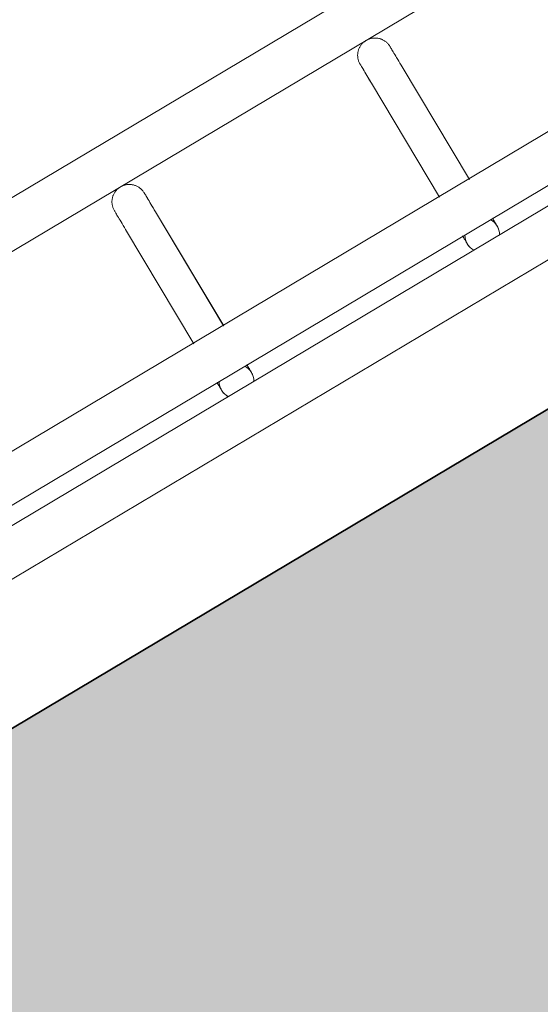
# Model space of a CAD drawing. Header units: metres. Extents: x 127444 to 127966, y 464485 to 464708.
# Tile 132 of 256: x 127921.9142 to 127922.0041, y 464648.6608 to 464648.8309. Entities that reach past the tile are written whole.
import ezdxf

# ---------------------------------------------------------------- set-up
doc = ezdxf.new("R2010")
doc.units = ezdxf.units.M
for name, color, linetype, lineweight in [('A-FLOR-HRAL', 11, 'Continuous', 9), ('B-WE-VH-VERHARDING_BETONSTRAATSTEEN-A-200', 8, 'Continuous', 9), ('N-WE-VH-VERHARDING_BETON-A', 252, 'Continuous', 18), ('N-WE-VH-VERHARDING_BETON-G', 252, 'Continuous', 35), ('S-BEAM', 12, 'Continuous', 9)]:
    doc.layers.add(name, color=color, linetype=linetype, lineweight=lineweight)

# ---------------------------------------------------------------- blocks, each defined once
blk = doc.blocks.new('34_22_B_BNP_Hekwerk_Integra_Schuinkort - Integra_Schuin_1000-4868503--2_00_00')
at = {"layer": 'A-FLOR-HRAL'}
for p, q in [((273.5, 47.13), (-1956.09, 47.13)), ((-1956.09, 39.13), (273.5, 39.13)), ((273.62, 9.5), (-1956.09, 9.5)), ((-1956.09, 1.5), (273.62, 1.5)), ((273.62, -1.5), (-1956.09, -1.5)), ((-1956.09, -9.5), (273.62, -9.5))]:
    blk.add_line(p, q, dxfattribs=at)
at = {"layer": 'S-BEAM'}
for p, q in [((-12.92, 32.34), (-12.92, 9.36)), ((-12.92, 32.34), (-12.92, 9.36)), ((-12.92, 32.34), (-12.92, 9.36)), ((-12.92, 32.34), (-12.92, 9.37)), ((-6.92, 9.36), (-6.92, 32.34)), ((-6.92, 9.36), (-6.92, 32.34)), ((-6.92, 9.36), (-6.92, 32.34)), ((-6.92, 9.37), (-6.92, 32.34)), ((36.48, 32.34), (36.48, 9.36)), ((36.48, 32.34), (36.48, 9.36)), ((36.48, 32.34), (36.48, 9.36)), ((36.48, 32.34), (36.48, 9.37)), ((42.48, 9.36), (42.48, 32.34)), ((42.48, 9.36), (42.48, 32.34)), ((42.48, 9.36), (42.48, 32.34)), ((42.48, 9.37), (42.48, 32.34))]:
    blk.add_line(p, q, dxfattribs=at)
at = {"layer": 'S-BEAM', "flags": 128}
for points in [[(-12.92, 36.13), (-12.92, 36.25), (-12.91, 36.36), (-12.9, 36.48), (-12.88, 36.6), (-12.86, 36.72), (-12.84, 36.84), (-12.81, 36.95), (-12.77, 37.07), (-12.73, 37.18), (-12.69, 37.29), (-12.64, 37.4), (-12.58, 37.51), (-12.53, 37.62), (-12.47, 37.72), (-12.4, 37.82), (-12.33, 37.92), (-12.26, 38.01), (-12.18, 38.1), (-12.1, 38.19), (-12.01, 38.28), (-11.93, 38.36), (-11.83, 38.44), (-11.74, 38.51), (-11.64, 38.58), (-11.54, 38.65), (-11.44, 38.71), (-11.34, 38.77), (-11.23, 38.83), (-11.12, 38.88), (-11.01, 38.92), (-10.9, 38.96), (-10.78, 39), (-10.67, 39.03), (-10.55, 39.06), (-10.43, 39.08), (-10.31, 39.1), (-10.2, 39.11), (-10.08, 39.12), (-9.96, 39.12), (-9.84, 39.12), (-9.72, 39.12), (-9.6, 39.11), (-9.48, 39.09), (-9.36, 39.07), (-9.24, 39.05), (-9.13, 39.02), (-9.01, 38.98), (-8.9, 38.94), (-8.78, 38.9), (-8.67, 38.85), (-8.57, 38.8), (-8.46, 38.74), (-8.36, 38.68), (-8.26, 38.62), (-8.16, 38.55), (-8.06, 38.48), (-7.97, 38.4), (-7.88, 38.32), (-7.79, 38.24), (-7.71, 38.15), (-7.63, 38.06), (-7.56, 37.97), (-7.48, 37.87), (-7.42, 37.77), (-7.35, 37.67), (-7.29, 37.57), (-7.24, 37.46), (-7.19, 37.35), (-7.14, 37.24), (-7.1, 37.13), (-7.06, 37.02), (-7.03, 36.9), (-7, 36.78), (-6.97, 36.67), (-6.95, 36.55), (-6.94, 36.43), (-6.93, 36.31), (-6.92, 36.19), (-6.92, 36.13)], [(-12.88, 36.6), (-12.86, 36.72), (-12.84, 36.84), (-12.81, 36.95), (-12.77, 37.07), (-12.73, 37.18), (-12.69, 37.29), (-12.64, 37.4), (-12.58, 37.51), (-12.53, 37.62), (-12.47, 37.72), (-12.4, 37.82), (-12.33, 37.92), (-12.26, 38.01), (-12.18, 38.1), (-12.1, 38.19), (-12.01, 38.28), (-11.93, 38.36), (-11.83, 38.44), (-11.74, 38.51), (-11.64, 38.58), (-11.54, 38.65), (-11.44, 38.71), (-11.34, 38.77), (-11.23, 38.83), (-11.12, 38.88), (-11.01, 38.92), (-10.9, 38.96), (-10.78, 39), (-10.67, 39.03), (-10.55, 39.06), (-10.43, 39.08), (-10.31, 39.1), (-10.2, 39.11), (-10.08, 39.12), (-9.96, 39.12), (-9.84, 39.12), (-9.72, 39.12), (-9.6, 39.11), (-9.48, 39.09), (-9.36, 39.07), (-9.24, 39.05), (-9.13, 39.02), (-9.01, 38.98), (-8.9, 38.94), (-8.78, 38.9), (-8.67, 38.85), (-8.57, 38.8), (-8.46, 38.74), (-8.36, 38.68), (-8.26, 38.62), (-8.16, 38.55), (-8.06, 38.48), (-7.97, 38.4), (-7.88, 38.32), (-7.79, 38.24), (-7.71, 38.15), (-7.63, 38.06), (-7.56, 37.97), (-7.48, 37.87), (-7.42, 37.77), (-7.35, 37.67), (-7.29, 37.57), (-7.24, 37.46), (-7.19, 37.35), (-7.14, 37.24), (-7.1, 37.13), (-7.06, 37.02), (-7.03, 36.9), (-7, 36.78), (-6.97, 36.67), (-6.95, 36.55), (-6.94, 36.43), (-6.93, 36.31), (-6.92, 36.19), (-6.92, 36.13)], [(36.48, 36.13), (36.48, 36.25), (36.49, 36.36), (36.5, 36.48), (36.51, 36.6), (36.54, 36.72), (36.56, 36.84), (36.59, 36.95), (36.63, 37.07), (36.67, 37.18), (36.71, 37.29), (36.76, 37.4), (36.82, 37.51), (36.87, 37.62), (36.93, 37.72), (37, 37.82), (37.07, 37.92), (37.14, 38.01), (37.22, 38.1), (37.3, 38.19), (37.39, 38.28), (37.47, 38.36), (37.56, 38.44), (37.66, 38.51), (37.76, 38.58), (37.86, 38.65), (37.96, 38.71), (38.06, 38.77), (38.17, 38.83), (38.28, 38.88), (38.39, 38.92), (38.5, 38.96), (38.62, 39), (38.73, 39.03), (38.85, 39.06), (38.97, 39.08), (39.08, 39.1), (39.2, 39.11), (39.32, 39.12), (39.44, 39.12), (39.56, 39.12), (39.68, 39.12), (39.8, 39.11), (39.92, 39.09), (40.04, 39.07), (40.16, 39.05), (40.27, 39.02), (40.39, 38.98), (40.5, 38.94), (40.61, 38.9), (40.72, 38.85), (40.83, 38.8), (40.94, 38.74), (41.04, 38.68), (41.14, 38.62), (41.24, 38.55), (41.34, 38.48), (41.43, 38.4), (41.52, 38.32), (41.61, 38.24), (41.69, 38.15), (41.77, 38.06), (41.84, 37.97), (41.92, 37.87), (41.98, 37.77), (42.05, 37.67), (42.11, 37.57), (42.16, 37.46), (42.21, 37.35), (42.26, 37.24), (42.3, 37.13), (42.34, 37.02), (42.37, 36.9), (42.4, 36.78), (42.43, 36.67), (42.45, 36.55), (42.46, 36.43), (42.47, 36.31), (42.48, 36.19), (42.48, 36.13)], [(36.51, 36.6), (36.54, 36.72), (36.56, 36.84), (36.59, 36.95), (36.63, 37.07), (36.67, 37.18), (36.71, 37.29), (36.76, 37.4), (36.82, 37.51), (36.87, 37.62), (36.93, 37.72), (37, 37.82), (37.07, 37.92), (37.14, 38.01), (37.22, 38.1), (37.3, 38.19), (37.39, 38.28), (37.47, 38.36), (37.56, 38.44), (37.66, 38.51), (37.76, 38.58), (37.86, 38.65), (37.96, 38.71), (38.06, 38.77), (38.17, 38.83), (38.28, 38.88), (38.39, 38.92), (38.5, 38.96), (38.62, 39), (38.73, 39.03), (38.85, 39.06), (38.97, 39.08), (39.08, 39.1), (39.2, 39.11), (39.32, 39.12), (39.44, 39.12), (39.56, 39.12), (39.68, 39.12), (39.8, 39.11), (39.92, 39.09), (40.04, 39.07), (40.16, 39.05), (40.27, 39.02), (40.39, 38.98), (40.5, 38.94), (40.61, 38.9), (40.72, 38.85), (40.83, 38.8), (40.94, 38.74), (41.04, 38.68), (41.14, 38.62), (41.24, 38.55), (41.34, 38.48), (41.43, 38.4), (41.52, 38.32), (41.61, 38.24), (41.69, 38.15), (41.77, 38.06), (41.84, 37.97), (41.92, 37.87), (41.98, 37.77), (42.05, 37.67), (42.11, 37.57), (42.16, 37.46), (42.21, 37.35), (42.26, 37.24), (42.3, 37.13), (42.34, 37.02), (42.37, 36.9), (42.4, 36.78), (42.43, 36.67), (42.45, 36.55), (42.46, 36.43), (42.47, 36.31), (42.48, 36.19), (42.48, 36.13)], [(-12.92, 32.34), (-12.92, 32.75), (-12.92, 33.15), (-12.92, 33.52), (-12.92, 33.87), (-12.92, 34.2), (-12.92, 34.5), (-12.92, 34.78), (-12.92, 35.03), (-12.92, 35.26), (-12.92, 35.46), (-12.92, 35.64), (-12.92, 35.78), (-12.92, 35.91), (-12.92, 36), (-12.92, 36.07), (-12.92, 36.11), (-12.92, 36.13)], [(-12.92, 36.13), (-12.92, 36.11), (-12.92, 36.07), (-12.92, 36), (-12.92, 35.91), (-12.92, 35.79), (-12.92, 35.64), (-12.92, 35.46), (-12.92, 35.26), (-12.92, 35.04), (-12.92, 34.78), (-12.92, 34.51), (-12.92, 34.2), (-12.92, 33.88), (-12.92, 33.53), (-12.92, 33.16), (-12.92, 32.76), (-12.92, 32.34), (-12.92, 32.34)], [(-6.92, 32.34), (-6.92, 32.75), (-6.92, 33.15), (-6.92, 33.52), (-6.92, 33.87), (-6.92, 34.2), (-6.92, 34.5), (-6.92, 34.78), (-6.92, 35.03), (-6.92, 35.26), (-6.92, 35.46), (-6.92, 35.64), (-6.92, 35.78), (-6.92, 35.91), (-6.92, 36), (-6.92, 36.07), (-6.92, 36.11), (-6.92, 36.13)], [(-6.92, 36.13), (-6.92, 36.11), (-6.92, 36.07), (-6.92, 36), (-6.92, 35.91), (-6.92, 35.79), (-6.92, 35.64), (-6.92, 35.46), (-6.92, 35.26), (-6.92, 35.04), (-6.92, 34.78), (-6.92, 34.51), (-6.92, 34.2), (-6.92, 33.88), (-6.92, 33.53), (-6.92, 33.16), (-6.92, 32.76), (-6.92, 32.34), (-6.92, 32.34)], [(-6.92, 33.52), (-6.92, 33.87), (-6.92, 34.2), (-6.92, 34.5), (-6.92, 34.78), (-6.92, 35.03), (-6.92, 35.26), (-6.92, 35.46), (-6.92, 35.64), (-6.92, 35.78), (-6.92, 35.91), (-6.92, 36), (-6.92, 36.07), (-6.92, 36.11), (-6.92, 36.13)], [(-6.92, 36.13), (-6.92, 36.11), (-6.92, 36.07), (-6.92, 36), (-6.92, 35.91), (-6.92, 35.79), (-6.92, 35.64), (-6.92, 35.46), (-6.92, 35.26), (-6.92, 35.04), (-6.92, 34.78), (-6.92, 34.51), (-6.92, 34.2), (-6.92, 33.88), (-6.92, 33.53)], [(36.48, 32.34), (36.48, 32.75), (36.48, 33.15), (36.48, 33.52), (36.48, 33.87), (36.48, 34.2), (36.48, 34.5), (36.48, 34.78), (36.48, 35.03), (36.48, 35.26), (36.48, 35.46), (36.48, 35.64), (36.48, 35.78), (36.48, 35.91), (36.48, 36), (36.48, 36.07), (36.48, 36.11), (36.48, 36.13)], [(36.48, 36.13), (36.48, 36.11), (36.48, 36.07), (36.48, 36), (36.48, 35.91), (36.48, 35.79), (36.48, 35.64), (36.48, 35.46), (36.48, 35.26), (36.48, 35.04), (36.48, 34.78), (36.48, 34.51), (36.48, 34.2), (36.48, 33.88), (36.48, 33.53), (36.48, 33.16), (36.48, 32.76), (36.48, 32.34), (36.48, 32.34)], [(42.48, 32.34), (42.48, 32.75), (42.48, 33.15), (42.48, 33.52), (42.48, 33.87), (42.48, 34.2), (42.48, 34.5), (42.48, 34.78), (42.48, 35.03), (42.48, 35.26), (42.48, 35.46), (42.48, 35.64), (42.48, 35.78), (42.48, 35.91), (42.48, 36), (42.48, 36.07), (42.48, 36.11), (42.48, 36.13)], [(42.48, 36.13), (42.48, 36.11), (42.48, 36.07), (42.48, 36), (42.48, 35.91), (42.48, 35.79), (42.48, 35.64), (42.48, 35.46), (42.48, 35.26), (42.48, 35.04), (42.48, 34.78), (42.48, 34.51), (42.48, 34.2), (42.48, 33.88), (42.48, 33.53), (42.48, 33.16), (42.48, 32.76), (42.48, 32.34), (42.48, 32.34)], [(42.48, 33.52), (42.48, 33.87), (42.48, 34.2), (42.48, 34.5), (42.48, 34.78), (42.48, 35.03), (42.48, 35.26), (42.48, 35.46), (42.48, 35.64), (42.48, 35.78), (42.48, 35.91), (42.48, 36), (42.48, 36.07), (42.48, 36.11), (42.48, 36.13)], [(42.48, 36.13), (42.48, 36.11), (42.48, 36.07), (42.48, 36), (42.48, 35.91), (42.48, 35.79), (42.48, 35.64), (42.48, 35.46), (42.48, 35.26), (42.48, 35.04), (42.48, 34.78), (42.48, 34.51), (42.48, 34.2), (42.48, 33.88), (42.48, 33.53)], [(-12.92, 32.34), (-12.92, 32.75), (-12.92, 33.15), (-12.92, 33.52), (-12.92, 33.87), (-12.92, 34.2)], [(-12.92, 34.2), (-12.92, 33.88), (-12.92, 33.53), (-12.92, 33.16), (-12.92, 32.76), (-12.92, 32.34), (-12.92, 32.34)], [(36.48, 32.34), (36.48, 32.75), (36.48, 33.15), (36.48, 33.52), (36.48, 33.87), (36.48, 34.2)], [(36.48, 34.2), (36.48, 33.88), (36.48, 33.53), (36.48, 33.16), (36.48, 32.76), (36.48, 32.34), (36.48, 32.34)], [(-12.92, 1.58), (-12.92, 1.38), (-12.92, 1.19), (-12.92, 1.02), (-12.92, 0.86), (-12.92, 0.71), (-12.92, 0.58), (-12.92, 0.46), (-12.92, 0.35), (-12.92, 0.26), (-12.92, 0.18), (-12.92, 0.12), (-12.92, 0.07), (-12.92, 0.03), (-12.92, 0.01), (-12.92, 0)], [(-12.92, 1.58), (-12.92, 1.38), (-12.92, 1.19), (-12.92, 1.02), (-12.92, 0.86), (-12.92, 0.71), (-12.92, 0.58), (-12.92, 0.46), (-12.92, 0.35), (-12.92, 0.26), (-12.92, 0.18), (-12.92, 0.12), (-12.92, 0.07), (-12.92, 0.03), (-12.92, 0.01), (-12.92, 0)], [(-12.92, 0), (-12.92, 0.01), (-12.92, 0.03), (-12.92, 0.06), (-12.92, 0.11), (-12.92, 0.18), (-12.92, 0.26), (-12.92, 0.35), (-12.92, 0.46), (-12.92, 0.58), (-12.92, 0.71), (-12.92, 0.86), (-12.92, 1.02), (-12.92, 1.19), (-12.92, 1.37), (-12.92, 1.57)], [(-12.92, 0), (-12.92, 0.01), (-12.92, 0.03), (-12.92, 0.06), (-12.92, 0.11), (-12.92, 0.18), (-12.92, 0.26), (-12.92, 0.35), (-12.92, 0.46), (-12.92, 0.58), (-12.92, 0.71), (-12.92, 0.86), (-12.92, 1.02), (-12.92, 1.19), (-12.92, 1.37), (-12.92, 1.57)], [(-12.87, -0.54), (-12.89, -0.42), (-12.91, -0.3), (-12.92, -0.18), (-12.92, -0.06), (-12.92, 0)], [(-12.87, -0.54), (-12.89, -0.42), (-12.91, -0.3), (-12.92, -0.18), (-12.92, -0.06), (-12.92, 0)], [(-6.92, 0), (-6.93, -0.12), (-6.93, -0.24), (-6.94, -0.36), (-6.96, -0.48), (-6.98, -0.6)], [(-6.92, 0), (-6.93, -0.12), (-6.93, -0.24), (-6.94, -0.36), (-6.96, -0.48), (-6.98, -0.6)], [(-6.92, 1.58), (-6.92, 1.38), (-6.92, 1.19), (-6.92, 1.02), (-6.92, 0.86), (-6.92, 0.71), (-6.92, 0.58), (-6.92, 0.46), (-6.92, 0.35), (-6.92, 0.26), (-6.92, 0.18), (-6.92, 0.12), (-6.92, 0.07), (-6.92, 0.03), (-6.92, 0.01), (-6.92, 0)], [(-6.92, 1.58), (-6.92, 1.38), (-6.92, 1.19), (-6.92, 1.02), (-6.92, 0.86), (-6.92, 0.71), (-6.92, 0.58), (-6.92, 0.46), (-6.92, 0.35), (-6.92, 0.26), (-6.92, 0.18), (-6.92, 0.12), (-6.92, 0.07), (-6.92, 0.03), (-6.92, 0.01), (-6.92, 0)], [(-6.92, 0), (-6.92, 0.01), (-6.92, 0.03), (-6.92, 0.06), (-6.92, 0.11), (-6.92, 0.18), (-6.92, 0.26), (-6.92, 0.35), (-6.92, 0.46), (-6.92, 0.58), (-6.92, 0.71), (-6.92, 0.86), (-6.92, 1.02), (-6.92, 1.19), (-6.92, 1.37), (-6.92, 1.57)], [(-6.92, 0), (-6.92, 0.01), (-6.92, 0.03), (-6.92, 0.06), (-6.92, 0.11), (-6.92, 0.18), (-6.92, 0.26), (-6.92, 0.35), (-6.92, 0.46), (-6.92, 0.58), (-6.92, 0.71), (-6.92, 0.86), (-6.92, 1.02), (-6.92, 1.19), (-6.92, 1.37), (-6.92, 1.57)], [(36.48, 1.58), (36.48, 1.38), (36.48, 1.19), (36.48, 1.02), (36.48, 0.86), (36.48, 0.71), (36.48, 0.58), (36.48, 0.46), (36.48, 0.35), (36.48, 0.26), (36.48, 0.18), (36.48, 0.12), (36.48, 0.07), (36.48, 0.03), (36.48, 0.01), (36.48, 0)], [(36.48, 1.58), (36.48, 1.38), (36.48, 1.19), (36.48, 1.02), (36.48, 0.86), (36.48, 0.71), (36.48, 0.58), (36.48, 0.46), (36.48, 0.35), (36.48, 0.26), (36.48, 0.18), (36.48, 0.12), (36.48, 0.07), (36.48, 0.03), (36.48, 0.01), (36.48, 0)], [(36.48, 0), (36.48, 0.01), (36.48, 0.03), (36.48, 0.06), (36.48, 0.11), (36.48, 0.18), (36.48, 0.26), (36.48, 0.35), (36.48, 0.46), (36.48, 0.58), (36.48, 0.71), (36.48, 0.86), (36.48, 1.02), (36.48, 1.19), (36.48, 1.37), (36.48, 1.57)], [(36.48, 0), (36.48, 0.01), (36.48, 0.03), (36.48, 0.06), (36.48, 0.11), (36.48, 0.18), (36.48, 0.26), (36.48, 0.35), (36.48, 0.46), (36.48, 0.58), (36.48, 0.71), (36.48, 0.86), (36.48, 1.02), (36.48, 1.19), (36.48, 1.37), (36.48, 1.57)], [(36.53, -0.54), (36.51, -0.42), (36.49, -0.3), (36.48, -0.18), (36.48, -0.06), (36.48, 0)], [(36.53, -0.54), (36.51, -0.42), (36.49, -0.3), (36.48, -0.18), (36.48, -0.06), (36.48, 0)], [(42.48, 0), (42.47, -0.12), (42.47, -0.24), (42.45, -0.36), (42.44, -0.48), (42.42, -0.6)], [(42.48, 0), (42.47, -0.12), (42.47, -0.24), (42.45, -0.36), (42.44, -0.48), (42.42, -0.6)], [(42.48, 1.58), (42.48, 1.38), (42.48, 1.19), (42.48, 1.02), (42.48, 0.86), (42.48, 0.71), (42.48, 0.58), (42.48, 0.46), (42.48, 0.35), (42.48, 0.26), (42.48, 0.18), (42.48, 0.12), (42.48, 0.07), (42.48, 0.03), (42.48, 0.01), (42.48, 0)], [(42.48, 1.58), (42.48, 1.38), (42.48, 1.19), (42.48, 1.02), (42.48, 0.86), (42.48, 0.71), (42.48, 0.58), (42.48, 0.46), (42.48, 0.35), (42.48, 0.26), (42.48, 0.18), (42.48, 0.12), (42.48, 0.07), (42.48, 0.03), (42.48, 0.01), (42.48, 0)], [(42.48, 0), (42.48, 0.01), (42.48, 0.03), (42.48, 0.06), (42.48, 0.11), (42.48, 0.18), (42.48, 0.26), (42.48, 0.35), (42.48, 0.46), (42.48, 0.58), (42.48, 0.71), (42.48, 0.86), (42.48, 1.02), (42.48, 1.19), (42.48, 1.37), (42.48, 1.57)], [(42.48, 0), (42.48, 0.01), (42.48, 0.03), (42.48, 0.06), (42.48, 0.11), (42.48, 0.18), (42.48, 0.26), (42.48, 0.35), (42.48, 0.46), (42.48, 0.58), (42.48, 0.71), (42.48, 0.86), (42.48, 1.02), (42.48, 1.19), (42.48, 1.37), (42.48, 1.57)], [(-12.49, -1.55), (-12.55, -1.44), (-12.61, -1.34), (-12.66, -1.23)], [(-12.49, -1.55), (-12.55, -1.44), (-12.61, -1.34), (-12.66, -1.23)], [(36.91, -1.55), (36.85, -1.44), (36.79, -1.34), (36.74, -1.23)], [(36.91, -1.55), (36.85, -1.44), (36.79, -1.34), (36.74, -1.23)]]:
    blk.add_lwpolyline(points, dxfattribs=at)
at = {"layer": 'S-BEAM'}
for centre, start, end in [((-9.92, 0), 150, 180), ((-9.92, 0), 165, 180), ((-9.92, 0), 180, 210), ((-9.92, 0), 180, 195), ((-9.92, 0), 0, 30), ((-9.92, 0), 330, 0), ((-9.92, 0), 0, 15), ((-9.92, 0), 345, 0), ((39.48, 0), 150, 180), ((39.48, 0), 165, 180), ((39.48, 0), 180, 210), ((39.48, 0), 180, 195), ((39.48, 0), 0, 30), ((39.48, 0), 330, 0), ((39.48, 0), 0, 15), ((39.48, 0), 345, 0)]:
    blk.add_arc(centre, 3, start, end, dxfattribs=at)

msp = doc.modelspace()

# ---------------------------------------------------------------- hatches: boundary and pattern name
at = {"layer": 'B-WE-VH-VERHARDING_BETONSTRAATSTEEN-A-200'}
h = msp.add_hatch(dxfattribs=at)
h.set_pattern_fill('AVH-BSS_KEIFORMAAT_ELLEBOOG-SO', color=256, angle=1, pattern_type=2)
h.set_pattern_definition([(31.81611, (127908.58607, 464613.06392), (0.03386772, 0.14457862), [0.315, -0.105]), (301.81611, (127908.47536, 464613.24236), (0.03386772, 0.14457862), [0.315, -0.105])])
h.paths.add_polyline_path([(127940.57923, 464651.66311), (127937.65926, 464649.92134), (127938.01786, 464649.32017), (127940.93783, 464651.06194)], flags=16)
h.paths.add_polyline_path([(127944.2228, 464653.02142), (127943.8642, 464653.62259), (127940.94423, 464651.88083), (127941.30283, 464651.27966)], flags=16)
edge = h.paths.add_edge_path(flags=16)
edge.add_arc((127917.88105, 464700.47107), 0.4, 30.8149, 210.8149)
edge.add_line((127917.53752, 464700.26616), (127921.37951, 464693.82496))
edge.add_arc((127921.72304, 464694.02987), 0.4, 210.8149, 390.8149)
edge.add_line((127922.06657, 464694.23477), (127918.22458, 464700.67597))
edge = h.paths.add_edge_path()
edge.add_line((127929.24995, 464697.53579), (127928.80329, 464697.26935))
edge.add_line((127928.80329, 464697.26935), (127928.62665, 464697.56548))
edge.add_line((127928.62665, 464697.56548), (127924.41416, 464695.05272))
edge.add_line((127924.41416, 464695.05272), (127919.91876, 464702.589))
edge.add_arc((127922.49521, 464704.12585), 3, 146.6578, 210.81611, ccw=False)
edge.add_line((127919.989, 464705.77476), (127913.63025, 464701.98178))
edge.add_arc((127913.33915, 464701.57526), 0.5, 30.8162, 54.3942, ccw=False)
edge.add_line((127913.76856, 464701.8314), (127919.60859, 464692.04091))
edge.add_arc((127919.17411, 464691.7839), 0.50481, -52.9525, 30.6058, ccw=False)
edge.add_line((127919.47824, 464691.381), (127915.65218, 464689.09885))
edge.add_line((127915.65218, 464689.09885), (127916.2004, 464688.17979))
edge.add_line((127916.2004, 464688.17979), (127915.59923, 464687.82119))
edge.add_line((127915.59923, 464687.82119), (127915.05101, 464688.74026))
edge.add_line((127915.05101, 464688.74026), (127913.20424, 464687.63872))
edge.add_line((127913.20424, 464687.63872), (127914.89256, 464684.76207))
edge.add_line((127914.89256, 464684.76207), (127915.59184, 464684.79392))
edge.add_line((127915.59184, 464684.79392), (127915.63332, 464683.88302))
edge.add_line((127915.63332, 464683.88302), (127917.341, 464684.90122))
edge.add_line((127917.341, 464684.90122), (127916.77749, 464685.84591))
edge.add_line((127916.77749, 464685.84591), (127917.37866, 464686.20451))
edge.add_line((127917.37866, 464686.20451), (127918.50568, 464684.31512))
edge.add_line((127918.50568, 464684.31512), (127917.90451, 464683.95652))
edge.add_line((127917.90451, 464683.95652), (127919.08277, 464681.98124))
edge.add_line((127919.08277, 464681.98124), (127919.68394, 464682.33984))
edge.add_line((127919.68394, 464682.33984), (127921.4257, 464679.41987))
edge.add_line((127921.4257, 464679.41987), (127920.82453, 464679.06127))
edge.add_line((127920.82453, 464679.06127), (127922.00279, 464677.08599))
edge.add_line((127922.00279, 464677.08599), (127922.60396, 464677.44459))
edge.add_line((127922.60396, 464677.44459), (127923.73098, 464675.5552))
edge.add_line((127923.73098, 464675.5552), (127923.12981, 464675.1966))
edge.add_line((127923.12981, 464675.1966), (127924.61544, 464672.70603))
edge.add_line((127924.61544, 464672.70603), (127925.21661, 464673.06463))
edge.add_line((127925.21661, 464673.06463), (127926.34363, 464671.17523))
edge.add_line((127926.34363, 464671.17523), (127927.82926, 464668.68467))
edge.add_line((127927.82926, 464668.68467), (127928.95628, 464666.79527))
edge.add_line((127928.95628, 464666.79527), (127930.44191, 464664.30471))
edge.add_line((127930.44191, 464664.30471), (127931.56893, 464662.41531))
edge.add_line((127931.56893, 464662.41531), (127930.96776, 464662.05671))
edge.add_line((127930.96776, 464662.05671), (127932.45339, 464659.56615))
edge.add_line((127932.45339, 464659.56615), (127933.05456, 464659.92475))
edge.add_line((127933.05456, 464659.92475), (127934.18159, 464658.03535))
edge.add_line((127934.18159, 464658.03535), (127933.58041, 464657.67675))
edge.add_line((127933.58041, 464657.67675), (127933.90059, 464657.13999))
edge.add_line((127933.90059, 464657.13999), (127935.47222, 464658.07747))
edge.add_line((127935.47222, 464658.07747), (127936.59925, 464656.18808))
edge.add_line((127936.59925, 464656.18808), (127934.70986, 464655.06105))
edge.add_line((127934.70986, 464655.06105), (127933.96704, 464656.30634))
edge.add_line((127933.96704, 464656.30634), (127931.26177, 464654.69264))
edge.add_line((127931.26177, 464654.69264), (127931.62037, 464654.09147))
edge.add_line((127931.62037, 464654.09147), (127931.0192, 464653.73287))
edge.add_line((127931.0192, 464653.73287), (127930.66068, 464654.33409))
edge.add_line((127930.66068, 464654.33409), (127926.95213, 464652.12194))
edge.add_line((127926.95213, 464652.12194), (127930.18506, 464645.46298))
edge.add_line((127930.18506, 464645.46298), (127936.19927, 464649.05046))
edge.add_line((127936.19927, 464649.05046), (127936.55787, 464648.44929))
edge.add_line((127936.55787, 464648.44929), (127921.0133, 464639.17694))
edge.add_line((127921.0133, 464639.17694), (127920.84681, 464639.45605))
edge.add_line((127920.84681, 464639.45605), (127918.35625, 464637.97043))
edge.add_line((127918.35625, 464637.97043), (127918.90695, 464637.0472))
edge.add_line((127918.90695, 464637.0472), (127917.01756, 464635.92018))
edge.add_line((127917.01756, 464635.92018), (127916.46685, 464636.8434))
edge.add_line((127916.46685, 464636.8434), (127913.97628, 464635.35778))
edge.add_line((127913.97628, 464635.35778), (127914.14278, 464635.07866))
edge.add_line((127914.14278, 464635.07866), (127912.25338, 464633.95164))
edge.add_line((127912.25338, 464633.95164), (127915.11458, 464629.155))
edge.add_line((127915.11458, 464629.155), (127902.72187, 464621.76273))
edge.add_line((127902.72187, 464621.76273), (127903.5901, 464620.30719))
edge.add_line((127903.5901, 464620.30719), (127904.08821, 464620.60432))
edge.add_line((127904.08821, 464620.60432), (127904.44681, 464620.00315))
edge.add_line((127904.44681, 464620.00315), (127903.9487, 464619.70602))
edge.add_line((127903.9487, 464619.70602), (127905.69046, 464616.78605))
edge.add_line((127905.69046, 464616.78605), (127906.18858, 464617.08317))
edge.add_line((127906.18858, 464617.08317), (127906.54718, 464616.482))
edge.add_line((127906.54718, 464616.482), (127906.04906, 464616.18488))
edge.add_line((127906.04906, 464616.18488), (127907.79083, 464613.2649))
edge.add_line((127907.79083, 464613.2649), (127908.28894, 464613.56203))
edge.add_line((127908.28894, 464613.56203), (127908.58607, 464613.06392))
edge.add_line((127908.58607, 464613.06392), (127911.67781, 464614.90814))
edge.add_line((127911.67781, 464614.90814), (127911.38068, 464615.40625))
edge.add_line((127911.38068, 464615.40625), (127922.07294, 464621.78419))
edge.add_line((127922.07294, 464621.78419), (127922.37006, 464621.28608))
edge.add_line((127922.37006, 464621.28608), (127924.86063, 464622.7717))
edge.add_line((127924.86063, 464622.7717), (127924.5635, 464623.26982))
edge.add_line((127924.5635, 464623.26982), (127926.4529, 464624.39684))
edge.add_line((127926.4529, 464624.39684), (127926.75002, 464623.89873))
edge.add_line((127926.75002, 464623.89873), (127929.24059, 464625.38436))
edge.add_line((127929.24059, 464625.38436), (127928.94347, 464625.88247))
edge.add_line((127928.94347, 464625.88247), (127930.83286, 464627.00949))
edge.add_line((127930.83286, 464627.00949), (127931.12999, 464626.51138))
edge.add_line((127931.12999, 464626.51138), (127933.62055, 464627.99701))
edge.add_line((127933.62055, 464627.99701), (127933.32343, 464628.49512))
edge.add_line((127933.32343, 464628.49512), (127935.21282, 464629.62214))
edge.add_line((127935.21282, 464629.62214), (127935.50995, 464629.12403))
edge.add_line((127935.50995, 464629.12403), (127938.00051, 464630.60966))
edge.add_line((127938.00051, 464630.60966), (127937.96978, 464630.66119))
edge.add_line((127937.96978, 464630.66119), (127938.61389, 464631.0454))
edge.add_line((127938.61389, 464631.0454), (127938.3475, 464631.49198))
edge.add_line((127938.3475, 464631.49198), (127938.94867, 464631.85058))
edge.add_line((127938.94867, 464631.85058), (127939.21506, 464631.404))
edge.add_line((127939.21506, 464631.404), (127942.99385, 464633.65805))
edge.add_line((127942.99385, 464633.65805), (127942.72746, 464634.10463))
edge.add_line((127942.72746, 464634.10463), (127943.32863, 464634.46323))
edge.add_line((127943.32863, 464634.46323), (127943.59502, 464634.01665))
edge.add_line((127943.59502, 464634.01665), (127947.37381, 464636.2707))
edge.add_line((127947.37381, 464636.2707), (127947.10742, 464636.71728))
edge.add_line((127947.10742, 464636.71728), (127947.70859, 464637.07588))
edge.add_line((127947.70859, 464637.07588), (127947.97498, 464636.6293))
edge.add_line((127947.97498, 464636.6293), (127951.75377, 464638.88335))
edge.add_line((127951.75377, 464638.88335), (127951.48738, 464639.32993))
edge.add_line((127951.48738, 464639.32993), (127952.08855, 464639.68853))
edge.add_line((127952.08855, 464639.68853), (127952.35494, 464639.24195))
edge.add_line((127952.35494, 464639.24195), (127956.13373, 464641.496))
edge.add_line((127956.13373, 464641.496), (127955.86734, 464641.94258))
edge.add_line((127955.86734, 464641.94258), (127956.46851, 464642.30118))
edge.add_line((127956.46851, 464642.30118), (127956.7349, 464641.8546))
edge.add_line((127956.7349, 464641.8546), (127960.51369, 464644.10865))
edge.add_line((127960.51369, 464644.10865), (127960.2473, 464644.55523))
edge.add_line((127960.2473, 464644.55523), (127960.69389, 464644.82162))
edge.add_line((127960.69389, 464644.82162), (127959.27999, 464647.19196))
edge.add_line((127959.27999, 464647.19196), (127958.8334, 464646.92557))
edge.add_line((127958.8334, 464646.92557), (127958.47477, 464647.52678))
edge.add_line((127958.47477, 464647.52678), (127958.92142, 464647.79309))
edge.add_line((127958.92142, 464647.79309), (127958.87527, 464647.87041))
edge.add_line((127958.87527, 464647.87041), (127958.83663, 464647.84737))
edge.add_line((127958.83663, 464647.84737), (127958.29873, 464648.74912))
edge.add_line((127958.29873, 464648.74912), (127958.3374, 464648.77219))
edge.add_line((127958.3374, 464648.77219), (127958.29125, 464648.84946))
edge.add_line((127958.29125, 464648.84946), (127957.84469, 464648.58308))
edge.add_line((127957.84469, 464648.58308), (127957.48609, 464649.18425))
edge.add_line((127957.48609, 464649.18425), (127957.93268, 464649.45064))
edge.add_line((127957.93268, 464649.45064), (127955.52494, 464653.48708))
edge.add_line((127955.52494, 464653.48708), (127955.07836, 464653.22069))
edge.add_line((127955.07836, 464653.22069), (127954.71976, 464653.82186))
edge.add_line((127954.71976, 464653.82186), (127955.16635, 464654.08825))
edge.add_line((127955.16635, 464654.08825), (127952.76374, 464658.1161))
edge.add_line((127952.76374, 464658.1161), (127952.31714, 464657.8497))
edge.add_line((127952.31714, 464657.8497), (127951.95854, 464658.45088))
edge.add_line((127951.95854, 464658.45088), (127952.40514, 464658.71727))
edge.add_line((127952.40514, 464658.71727), (127950.1511, 464662.49607))
edge.add_line((127950.1511, 464662.49607), (127949.70449, 464662.22967))
edge.add_line((127949.70449, 464662.22967), (127949.34589, 464662.83084))
edge.add_line((127949.34589, 464662.83084), (127949.79248, 464663.09722))
edge.add_line((127949.79248, 464663.09722), (127947.53848, 464666.87604))
edge.add_line((127947.53848, 464666.87604), (127947.09184, 464666.60963))
edge.add_line((127947.09184, 464666.60963), (127946.73324, 464667.2108))
edge.add_line((127946.73324, 464667.2108), (127947.17983, 464667.47719))
edge.add_line((127947.17983, 464667.47719), (127944.92584, 464671.25601))
edge.add_line((127944.92584, 464671.25601), (127944.47919, 464670.98959))
edge.add_line((127944.47919, 464670.98959), (127944.12059, 464671.59076))
edge.add_line((127944.12059, 464671.59076), (127944.56722, 464671.85717))
edge.add_line((127944.56722, 464671.85717), (127942.31317, 464675.63596))
edge.add_line((127942.31317, 464675.63596), (127941.86654, 464675.36955))
edge.add_line((127941.86654, 464675.36955), (127941.50794, 464675.97072))
edge.add_line((127941.50794, 464675.97072), (127941.9546, 464676.23715))
edge.add_line((127941.9546, 464676.23715), (127939.7005, 464680.01591))
edge.add_line((127939.7005, 464680.01591), (127939.25413, 464679.74965))
edge.add_line((127939.25413, 464679.74965), (127938.89514, 464680.35059))
edge.add_line((127938.89514, 464680.35059), (127939.34202, 464680.61716))
edge.add_line((127939.34202, 464680.61716), (127937.08788, 464684.39589))
edge.add_line((127937.08788, 464684.39589), (127936.64124, 464684.12947))
edge.add_line((127936.64124, 464684.12947), (127936.28264, 464684.73064))
edge.add_line((127936.28264, 464684.73064), (127936.7293, 464684.99708))
edge.add_line((127936.7293, 464684.99708), (127934.47522, 464688.77585))
edge.add_line((127934.47522, 464688.77585), (127934.02859, 464688.50943))
edge.add_line((127934.02859, 464688.50943), (127933.66999, 464689.1106))
edge.add_line((127933.66999, 464689.1106), (127934.11664, 464689.37703))
edge.add_line((127934.11664, 464689.37703), (127931.8626, 464693.15582))
edge.add_line((127931.8626, 464693.15582), (127931.41594, 464692.88939))
edge.add_line((127931.41594, 464692.88939), (127931.05734, 464693.49056))
edge.add_line((127931.05734, 464693.49056), (127931.504, 464693.75699))
edge.add_line((127931.504, 464693.75699), (127929.24995, 464697.53579))
h.paths.add_polyline_path([(127958.14957, 464648.76494), (127958.25263, 464648.82642), (127958.88274, 464647.77007), (127958.77968, 464647.7086)], flags=17)
h = msp.add_hatch(dxfattribs=at)
h.set_pattern_fill('AVH-BSS_KEIFORMAAT_ELLEBOOG-SO', color=256, angle=1, pattern_type=2)
h.set_pattern_definition([(1, (2e-09, 52.72539), (0.103151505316, 0.106816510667), [0.315, -0.105]), (271, (-0.00367, 52.93536), (0.103151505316, 0.106816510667), [0.315, -0.105])])
h.paths.add_polyline_path([(127936.64375, 464648.50051), (127936.28515, 464649.10169), (127925.97936, 464642.95427), (127922.55986, 464648.68687), (127922.86045, 464648.86617), (127922.50185, 464649.46734), (127917.3531, 464646.39611), (127917.30336, 464647.21519), (127916.60409, 464647.18334), (127916.70418, 464644.98562), (127917.40346, 464645.01746), (127917.37714, 464645.59537), (127918.05108, 464645.99738), (127921.47058, 464640.26478), (127920.6547, 464639.77811), (127921.0133, 464639.17694)], flags=17)
h.paths.add_polyline_path([(127906.47784, 464630.50653), (127906.11925, 464631.1077), (127904.22985, 464629.98067), (127904.58845, 464629.3795)], flags=16)
h.paths.add_polyline_path([(127914.14278, 464635.07866), (127913.78418, 464635.67983), (127911.89478, 464634.55281), (127912.25338, 464633.95164)], flags=17)
h.paths.add_polyline_path([(127936.64375, 464648.50051), (127936.28515, 464649.10169), (127925.97936, 464642.95427), (127922.55986, 464648.68687), (127922.86045, 464648.86617), (127922.50185, 464649.46734), (127917.3531, 464646.39611), (127917.30336, 464647.21519), (127916.60409, 464647.18334), (127916.70418, 464644.98562), (127917.40346, 464645.01746), (127917.37714, 464645.59537), (127918.05108, 464645.99738), (127921.47058, 464640.26478), (127920.6547, 464639.77811), (127921.0133, 464639.17694)], flags=17)
edge = h.paths.add_edge_path(flags=16)
edge.add_arc((127906.61302, 464696.42456), 0.40001, 2.991, 182.2395)
edge.add_line((127906.21332, 464696.40893), (127906.72019, 464685.30208))
edge.add_arc((127907.11886, 464685.34036), 0.4005, 185.4842, 359.7384)
edge.add_line((127907.51936, 464685.33853), (127907.01249, 464696.44544))
edge = h.paths.add_edge_path()
edge.add_line((127915.6825, 464667.41804), (127916.38177, 464667.44989))
edge.add_line((127916.38177, 464667.44989), (127916.21855, 464671.03351))
edge.add_line((127916.21855, 464671.03351), (127915.51928, 464671.00166))
edge.add_line((127915.51928, 464671.00166), (127915.41918, 464673.19938))
edge.add_line((127915.41918, 464673.19938), (127916.11846, 464673.23123))
edge.add_line((127916.11846, 464673.23123), (127915.98254, 464676.21547))
edge.add_line((127915.98254, 464676.21547), (127915.28327, 464676.18363))
edge.add_line((127915.28327, 464676.18363), (127915.12857, 464679.58011))
edge.add_line((127915.12857, 464679.58011), (127915.82785, 464679.61195))
edge.add_line((127915.82785, 464679.61195), (127915.69193, 464682.5962))
edge.add_line((127915.69193, 464682.5962), (127914.99266, 464682.56435))
edge.add_line((127914.99266, 464682.56435), (127914.89029, 464684.81202))
edge.add_line((127914.89029, 464684.81202), (127913.20424, 464687.63872))
edge.add_line((127913.20424, 464687.63872), (127910.65997, 464686.12114))
edge.add_arc((127910.40161, 464686.54922), 0.50001, 182.6082, 301.1127, ccw=False)
edge.add_line((127909.90212, 464686.52647), (127909.31543, 464699.40799))
edge.add_line((127909.31543, 464699.40799), (127903.79014, 464696.11216))
edge.add_line((127903.79014, 464696.11216), (127904.50289, 464680.46465))
edge.add_line((127904.50289, 464680.46465), (127899.60241, 464680.24141))
edge.add_line((127899.60241, 464680.24141), (127899.92236, 464673.19029))
edge.add_line((127899.92236, 464673.19029), (127899.34297, 464673.1639))
edge.add_line((127899.34297, 464673.1639), (127899.50737, 464669.58033))
edge.add_line((127899.50737, 464669.58033), (127900.08677, 464669.60672))
edge.add_line((127900.08677, 464669.60672), (127900.18686, 464667.409))
edge.add_line((127900.18686, 464667.409), (127899.60746, 464667.38261))
edge.add_line((127899.60746, 464667.38261), (127899.77068, 464663.79899))
edge.add_line((127899.77068, 464663.79899), (127900.35008, 464663.82538))
edge.add_line((127900.35008, 464663.82538), (127900.45017, 464661.62766))
edge.add_line((127900.45017, 464661.62766), (127899.87077, 464661.60127))
edge.add_line((127899.87077, 464661.60127), (127900.03861, 464658.01786))
edge.add_line((127900.03861, 464658.01786), (127900.61801, 464658.04425))
edge.add_line((127900.61801, 464658.04425), (127900.71348, 464655.84631))
edge.add_line((127900.71348, 464655.84631), (127900.13408, 464655.81992))
edge.add_line((127900.13408, 464655.81992), (127900.2973, 464652.2363))
edge.add_line((127900.2973, 464652.2363), (127900.8767, 464652.26269))
edge.add_line((127900.8767, 464652.26269), (127900.9768, 464650.06497))
edge.add_line((127900.9768, 464650.06497), (127900.3974, 464650.03858))
edge.add_line((127900.3974, 464650.03858), (127900.56061, 464646.45496))
edge.add_line((127900.56061, 464646.45496), (127901.14001, 464646.48135))
edge.add_line((127901.14001, 464646.48135), (127901.76673, 464632.72094))
edge.add_line((127901.76673, 464632.72094), (127901.18733, 464632.69455))
edge.add_line((127901.18733, 464632.69455), (127901.35055, 464629.11093))
edge.add_line((127901.35055, 464629.11093), (127901.92995, 464629.13732))
edge.add_line((127901.92995, 464629.13732), (127902.03004, 464626.9396))
edge.add_line((127902.03004, 464626.9396), (127901.45064, 464626.91321))
edge.add_line((127901.45064, 464626.91321), (127901.58097, 464624.05164))
edge.add_line((127901.58097, 464624.05164), (127902.16037, 464624.07803))
edge.add_line((127902.16037, 464624.07803), (127902.19222, 464623.37876))
edge.add_line((127902.19222, 464623.37876), (127901.7694, 464623.3595))
edge.add_line((127901.7694, 464623.3595), (127902.72187, 464621.76273))
edge.add_line((127902.72187, 464621.76273), (127915.11458, 464629.155))
edge.add_line((127915.11458, 464629.155), (127912.25338, 464633.95164))
edge.add_line((127912.25338, 464633.95164), (127914.14278, 464635.07866))
edge.add_line((127914.14278, 464635.07866), (127913.97628, 464635.35778))
edge.add_line((127913.97628, 464635.35778), (127916.46685, 464636.8434))
edge.add_line((127916.46685, 464636.8434), (127915.89053, 464637.80957))
edge.add_line((127915.89053, 464637.80957), (127917.77993, 464638.9366))
edge.add_line((127917.77993, 464638.9366), (127918.35625, 464637.97043))
edge.add_line((127918.35625, 464637.97043), (127920.84681, 464639.45605))
edge.add_line((127920.84681, 464639.45605), (127920.6547, 464639.77811))
edge.add_line((127920.6547, 464639.77811), (127921.47058, 464640.26478))
edge.add_line((127921.47058, 464640.26478), (127918.05038, 464646.00075))
edge.add_line((127918.05038, 464646.00075), (127917.37714, 464645.59537))
edge.add_line((127917.37714, 464645.59537), (127917.40346, 464645.01746))
edge.add_line((127917.40346, 464645.01746), (127916.70418, 464644.98562))
edge.add_line((127916.70418, 464644.98562), (127916.60409, 464647.18334))
edge.add_line((127916.60409, 464647.18334), (127917.18349, 464647.20973))
edge.add_line((127917.18349, 464647.20973), (127917.15193, 464647.90268))
edge.add_line((127917.15193, 464647.90268), (127916.57253, 464647.87629))
edge.add_line((127916.57253, 464647.87629), (127916.47243, 464650.07401))
edge.add_line((127916.47243, 464650.07401), (127917.17171, 464650.10586))
edge.add_line((127917.17171, 464650.10586), (127917.00849, 464653.68948))
edge.add_line((127917.00849, 464653.68948), (127916.30922, 464653.65763))
edge.add_line((127916.30922, 464653.65763), (127916.21781, 464655.85575))
edge.add_line((127916.21781, 464655.85575), (127916.0459, 464659.43897))
edge.add_line((127916.0459, 464659.43897), (127915.94581, 464661.6367))
edge.add_line((127915.94581, 464661.6367), (127915.78259, 464665.22032))
edge.add_line((127915.78259, 464665.22032), (127915.6825, 464667.41804))
at = {"layer": 'N-WE-VH-VERHARDING_BETON-A'}
h = msp.add_hatch(color=256, dxfattribs=at)
h.dxf.hatch_style = 1
edge = h.paths.add_edge_path()
edge.add_line((127921.64988, 464639.96419), (127917.87178, 464646.29796))
edge.add_line((127917.87178, 464646.29796), (127917.89329, 464646.31079))
edge.add_line((127917.89329, 464646.31079), (127917.94448, 464646.22489))
edge.add_arc((127917.96595, 464646.23769), 0.025, 210.8161, 300.8161)
edge.add_line((127917.97876, 464646.21622), (127918.15361, 464646.32086))
edge.add_arc((127918.13771, 464646.34015), 0.025, 309.4891, 390.8161)
edge.add_line((127918.15918, 464646.35296), (127918.10796, 464646.43884))
edge.add_line((127918.10796, 464646.43884), (127922.27326, 464648.92344))
edge.add_line((127922.27326, 464648.92344), (127922.32444, 464648.83754))
edge.add_arc((127922.34591, 464648.85034), 0.025, 210.8161, 300.8161)
edge.add_line((127922.35872, 464648.82887), (127922.4446, 464648.8801))
edge.add_line((127922.4446, 464648.8801), (127922.53048, 464648.93133))
edge.add_line((127922.53048, 464648.93133), (127922.53915, 464648.96561))
edge.add_line((127922.53915, 464648.96561), (127922.49432, 464649.04075))
edge.add_line((127922.49432, 464649.04075), (127925.10741, 464650.59736))
edge.add_line((127925.10741, 464650.59736), (127926.69124, 464647.32345))
edge.add_line((127926.69124, 464647.32345), (127928.32509, 464643.94613))
edge.add_line((127928.32509, 464643.94613), (127926.26601, 464642.71772))
edge.add_line((127926.26601, 464642.71772), (127926.21479, 464642.8036))
edge.add_arc((127926.19332, 464642.7908), 0.025, 30.8161, 120.8161)
edge.add_line((127926.18051, 464642.81227), (127926.09463, 464642.76104))
edge.add_line((127926.09463, 464642.76104), (127926.00445, 464642.70725))
edge.add_arc((127926.02475, 464642.68753), 0.0283, 135.8356, 195.7966)
edge.add_line((127925.99752, 464642.67983), (127926.05131, 464642.58965))
edge.add_line((127926.05131, 464642.58965), (127921.88605, 464640.10507))
edge.add_line((127921.88605, 464640.10507), (127921.83226, 464640.19525))
edge.add_arc((127921.81255, 464640.17495), 0.0283, 45.8356, 105.7966)
edge.add_line((127921.80484, 464640.20218), (127921.62449, 464640.0946))
edge.add_arc((127921.64479, 464640.07488), 0.0283, 135.8356, 195.7966)
edge.add_line((127921.61756, 464640.06718), (127921.67135, 464639.977))
edge.add_line((127921.67135, 464639.977), (127921.64988, 464639.96419))

# ---------------------------------------------------------------- linework, layer by layer
at = {"layer": 'N-WE-VH-VERHARDING_BETON-G', "flags": 128}
msp.add_lwpolyline([(127926.05131, 464642.58965), (127921.88605, 464640.10507), (127921.83226, 464640.19525, 0.267767), (127921.80484, 464640.20218), (127921.62449, 464640.0946, 0.267766), (127921.61756, 464640.06718), (127921.67135, 464639.977), (127921.64988, 464639.96419), (127917.87178, 464646.29796), (127917.89329, 464646.31079), (127917.94448, 464646.22489, 0.414214), (127917.97876, 464646.21622), (127918.15361, 464646.32086, 0.370541), (127918.15918, 464646.35296), (127918.10796, 464646.43884), (127922.27326, 464648.92344), (127922.32444, 464648.83754, 0.414213), (127922.35872, 464648.82887), (127922.4446, 464648.8801)], format="xyb", dxfattribs=at)

# ---------------------------------------------------------------- block references
at = {"layer": 'A-FLOR-HRAL', "xscale": 0.001, "yscale": 0.001, "zscale": 0.001, "rotation": 30.81638242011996}
msp.add_blockref('34_22_B_BNP_Hekwerk_Integra_Schuinkort - Integra_Schuin_1000-4868503--2_00_00', (127921.96017, 464648.77351), dxfattribs=at)

doc.saveas('drawing.dxf')
